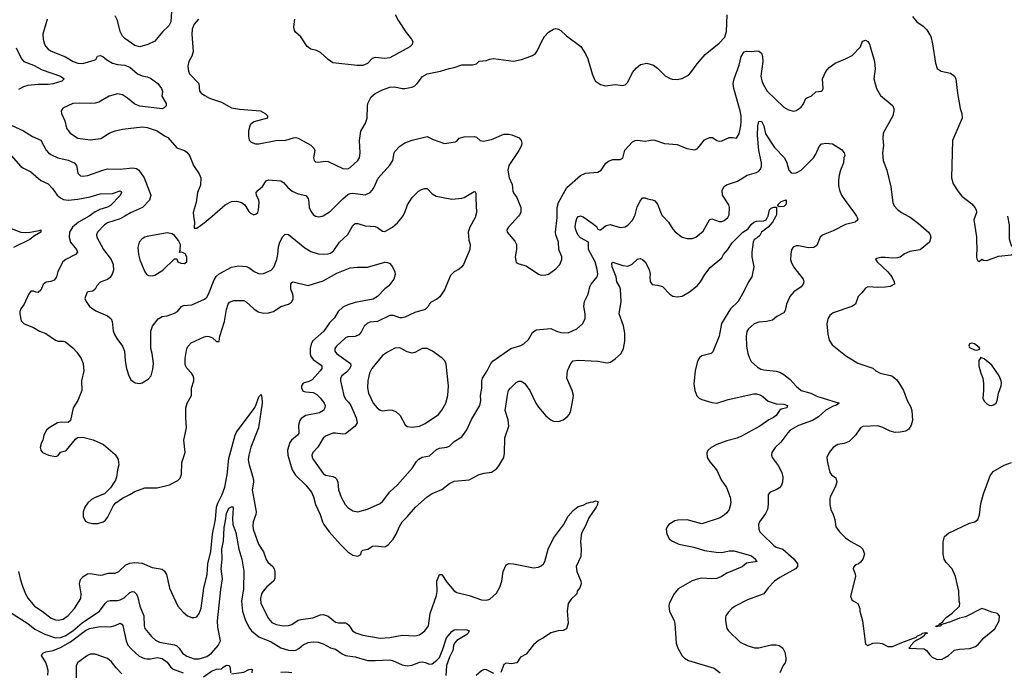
# Model space of a CAD drawing. Header units: inches. Extents: x 1173000 to 1307049, y 522583 to 678455.
# Tile 187 of 256: x 1203520 to 1211472, y 586315 to 591587. Entities that reach past the tile are written whole.
import ezdxf

# ---------------------------------------------------------------- set-up
doc = ezdxf.new("R2010")
doc.units = ezdxf.units.IN
doc.header["$MEASUREMENT"] = 0
for name, color, linetype in [('B2508', 7, 'Continuous'), ('B2509', 7, 'Continuous'), ('B2518', 7, 'Continuous'), ('B2519', 7, 'Continuous')]:
    doc.layers.add(name, color=color, linetype=linetype)

msp = doc.modelspace()

# ---------------------------------------------------------------- linework, layer by layer
at = {"layer": 'B2508', "color": 5}
for points, elevation in [([(1204081.8, 590000), (1204080.8, 589999.2), (1203994.4, 589950), (1203946, 589910), (1203921.7, 589870), (1203918.2, 589830), (1203931.1, 589790), (1203979.6, 589730), (1203986, 589710), (1203970.4, 589690), (1203893.7, 589650), (1203868, 589630), (1203827.5, 589552.5), (1203818.3, 589510), (1203797.6, 589482.4), (1203770, 589471.4), (1203734.1, 589465.9), (1203722.2, 589457.8), (1203710, 589447.8), (1203690, 589403), (1203670, 589383.5), (1203650, 589384.7), (1203630, 589393.7), (1203610, 589393.3), (1203590, 589367), (1203557, 589290), (1203528.2, 589250), (1203520.4, 589230), (1203520.4, 589210), (1203533, 589153), (1203554.8, 589130), (1203630, 589099.3), (1203681, 589070), (1203730, 589052.2), (1203810, 588998), (1203830, 588990.5), (1203870, 588990.8), (1203890, 588984), (1203950, 588935.3), (1203981.3, 588901.3), (1204016.9, 588850), (1204031.9, 588808.1), (1204038, 588750), (1204019.1, 588670), (1204020.5, 588590), (1203990.4, 588510), (1203950.6, 588450), (1203930.5, 588349.5), (1203910, 588334), (1203855.9, 588335.9), (1203826, 588330), (1203757.3, 588290), (1203736.3, 588270), (1203714, 588230), (1203706, 588190), (1203696, 588170), (1203686, 588130), (1203690.8, 588110), (1203704, 588090), (1203752, 588070), (1203810, 588058.8), (1203818.6, 588061.4), (1203830, 588066), (1203850, 588092), (1203890, 588104), (1203897.2, 588110), (1203970, 588198.8), (1203987.3, 588212.7), (1204030, 588215.5), (1204112.5, 588192.5), (1204195.9, 588155.9), (1204290, 588074.8), (1204314, 588034), (1204320.4, 587990), (1204308.4, 587950), (1204300.3, 587890), (1204292.3, 587867.7), (1204253.9, 587806.1), (1204204.7, 587755.3), (1204130, 587728.2), (1204099.3, 587710), (1204070, 587683.6), (1204045.5, 587650), (1204031.7, 587610), (1204032, 587570), (1204050, 587535.5), (1204070, 587524.2), (1204110, 587518), (1204150, 587518), (1204194.5, 587530), (1204210, 587541.3), (1204230, 587566), (1204277.6, 587662.4), (1204296, 587684), (1204350, 587722.6), (1204409.3, 587750), (1204450, 587775.8), (1204530, 587804.4), (1204630, 587806.3), (1204729, 587830), (1204796.9, 587863.1), (1204816.9, 587883.1), (1204826.9, 587913.1), (1204829.8, 588010.2), (1204855.1, 588090), (1204844.8, 588190), (1204867.6, 588290), (1204861.1, 588370), (1204861.8, 588450), (1204872.4, 588490), (1204906, 588550), (1204908.2, 588610), (1204927.4, 588670), (1204927.4, 588690), (1204920.4, 588710), (1204908.4, 588730), (1204870.6, 588770.6), (1204857.4, 588797.4), (1204856.8, 588850), (1204869.8, 588930.2), (1204879.7, 588950), (1204904.9, 588975.1), (1205010, 589026), (1205030, 589030.3), (1205050, 589028.5), (1205075.6, 589015.6), (1205110, 588987.3), (1205132, 588988), (1205136.9, 589030), (1205174.6, 589150), (1205190, 589246.8), (1205202.6, 589290), (1205214.7, 589305.3), (1205250, 589319), (1205330, 589317.4), (1205350, 589307.4), (1205410, 589250.3), (1205446.5, 589226.5), (1205490, 589215.3), (1205530, 589217.8), (1205570.6, 589229.4), (1205628.9, 589271.1), (1205690, 589289.2), (1205714.1, 589305.9), (1205727.5, 589330), (1205729.2, 589350), (1205726.3, 589370), (1205709, 589410), (1205708.8, 589450), (1205716.9, 589463.1), (1205729.7, 589470.3), (1205850, 589439.5), (1205970, 589477.2), (1206082.1, 589537.9), (1206190, 589582), (1206248.2, 589588.2), (1206330, 589586.4), (1206470, 589627.2), (1206490, 589626.4), (1206510, 589616.3), (1206531.5, 589590), (1206548.7, 589550), (1206551.6, 589528.4), (1206540.2, 589490), (1206502.3, 589437.7), (1206468.5, 589411.5), (1206410, 589351.6), (1206374.9, 589330), (1206230, 589301.3), (1206170, 589283.4), (1206130, 589263.8), (1206092.7, 589230), (1206061.9, 589178.1), (1206022.5, 589137.5), (1205975.4, 589070), (1205885.7, 588990), (1205874, 588966), (1205865.7, 588930), (1205864.5, 588890), (1205869, 588870), (1205890, 588840.9), (1205955.4, 588795.4), (1205960.3, 588790), (1205959.6, 588770), (1205947.7, 588750), (1205881.6, 588678.4), (1205855.8, 588664.2), (1205810, 588649.4), (1205796.4, 588630), (1205794.4, 588610), (1205810, 588587.2), (1205830, 588580.3), (1205890, 588574.6), (1205918.7, 588558.7), (1205948.7, 588530), (1205978, 588490), (1205985.7, 588470), (1205985.3, 588450), (1205974, 588430), (1205942, 588410), (1205830.9, 588389.1), (1205793.6, 588366.4), (1205782.3, 588350), (1205770.2, 588310), (1205773.1, 588246.9), (1205764.7, 588230), (1205716.2, 588190), (1205700.6, 588170), (1205682.7, 588110), (1205684.6, 588070), (1205721.5, 587950), (1205747.8, 587907.8), (1205830, 587827.8), (1205877.6, 587770), (1205893.4, 587733.4), (1205908.1, 587670), (1205946.9, 587590), (1205964.6, 587530), (1205974.9, 587510), (1206019.5, 587450), (1206110, 587348.2), (1206169.3, 587289.3), (1206210, 587260.3), (1206250, 587251.8), (1206274.4, 587265.6), (1206279.7, 587290), (1206290, 587301.3), (1206330.8, 587309.2), (1206370, 587334), (1206390, 587337.6), (1206470, 587328.5), (1206496.3, 587343.7), (1206536.4, 587390), (1206559.2, 587430), (1206586.3, 587493.7), (1206610, 587530.3), (1206649.7, 587570), (1206715.6, 587650), (1206810, 587731.6), (1206850, 587758.7), (1206930, 587790.5), (1206990, 587839.3), (1207030, 587858.4), (1207151.1, 587868.9), (1207230, 587912.7), (1207270, 587924), (1207330, 587930.7), (1207370, 587957.3), (1207390, 587982.8), (1207429.6, 588050.4), (1207435.3, 588084.7), (1207438, 588210), (1207470, 588302), (1207464.6, 588355.4), (1207441, 588430), (1207462.2, 588570), (1207468.8, 588590), (1207482.7, 588610), (1207530, 588654.9), (1207550, 588666.2), (1207570, 588666.2), (1207597.3, 588650), (1207639.1, 588590), (1207687.9, 588490), (1207710, 588457.6), (1207770, 588387.2), (1207810, 588353.1), (1207830, 588343.6), (1207870, 588341.7), (1207910, 588354), (1207942.6, 588377.4), (1207958.9, 588401.1), (1207970.8, 588429.2), (1207991, 588530), (1207992.1, 588550), (1207982.3, 588590), (1207937.6, 588690), (1207943.6, 588750), (1207970, 588810.7), (1207989.7, 588830.3), (1208030, 588836.9), (1208190, 588828.9), (1208265.4, 588814.6), (1208290, 588819.3), (1208330, 588846), (1208376.9, 588890), (1208396, 588930), (1208408.2, 588990), (1208405.7, 589054.3), (1208395, 589115), (1208362.4, 589210), (1208378, 589310), (1208372.9, 589410), (1208367.1, 589430), (1208343.5, 589470), (1208338, 589510), (1208305.7, 589590), (1208303.3, 589616.7), (1208310, 589627.7), (1208390, 589599.7), (1208430, 589596.9), (1208467.2, 589612.8), (1208510, 589652.4), (1208530, 589656.4), (1208550, 589650.4), (1208570.4, 589630), (1208604, 589570), (1208610.6, 589530.6), (1208607.7, 589510), (1208611, 589471), (1208626.8, 589446.8), (1208670, 589442.8), (1208710, 589430.7), (1208770, 589370.7), (1208794.4, 589354.4), (1208830, 589347), (1208870, 589354.6), (1208930, 589387.6), (1208990, 589436.5), (1209018.5, 589470), (1209052.9, 589527.1), (1209096, 589584), (1209190, 589663.8), (1209204.4, 589690), (1209239.8, 589730), (1209275, 589785), (1209358.8, 589870), (1209402, 589898), (1209427.1, 589932.9), (1209448.3, 589951.7), (1209470, 589959.6), (1209530, 589961.8), (1209547.3, 589970), (1209562.6, 589997.4), (1209563.3, 590000)], 920), ([(1204369.3, 590000), (1204330, 589978.2), (1204230, 589944.5), (1204206, 589930), (1204148, 589870), (1204141.3, 589850), (1204143.2, 589830), (1204197.6, 589730), (1204259.7, 589650), (1204275.5, 589610), (1204276.5, 589563.5), (1204267.8, 589532.2), (1204250, 589503.7), (1204230, 589487.3), (1204170, 589466.6), (1204142, 589438), (1204130, 589409), (1204110, 589394), (1204070, 589388), (1204061, 589379), (1204046.8, 589333.2), (1204056.3, 589310), (1204084.9, 589270), (1204098.6, 589258.6), (1204136, 589236), (1204230, 589194.6), (1204257.6, 589170), (1204267, 589150), (1204274.1, 589074.1), (1204284.4, 589044.4), (1204303.1, 589010), (1204350.3, 588950), (1204367.2, 588910), (1204371.7, 588830), (1204382.3, 588770), (1204397.8, 588717.8), (1204418.7, 588678.7), (1204452.4, 588652.4), (1204490, 588648.5), (1204510, 588654.4), (1204557.7, 588682.3), (1204580.7, 588710), (1204596.2, 588763.8), (1204600.4, 588810), (1204591, 588890), (1204579.7, 588930), (1204578.5, 589070), (1204592.8, 589110), (1204638.4, 589170), (1204670, 589190.4), (1204710, 589194.4), (1204770, 589215.3), (1204794, 589230), (1204827.6, 589270), (1204841.8, 589278.2), (1204910, 589282.8), (1205011.3, 589328.7), (1205030, 589345.7), (1205043.8, 589370), (1205090, 589486), (1205107.2, 589512.8), (1205130, 589533.1), (1205230, 589588), (1205290, 589597.3), (1205350, 589592), (1205370, 589584.7), (1205412.7, 589552.7), (1205453.4, 589533.4), (1205490, 589536.4), (1205550, 589563.1), (1205571.6, 589588.4), (1205596.4, 589650), (1205605.3, 589690), (1205610, 589751.3), (1205619.7, 589790), (1205644.7, 589835.3), (1205664.8, 589855.2), (1205690, 589852.7), (1205822.7, 589742.7), (1205870, 589713.2), (1205930, 589695.3), (1205970, 589691.8), (1206010, 589696.5), (1206030, 589701.5), (1206058.2, 589721.8), (1206102.4, 589790), (1206168.6, 589851.4), (1206210, 589924), (1206230, 589939.3), (1206250, 589941.6), (1206310, 589920.5), (1206390, 589915.5), (1206410, 589907.7), (1206450, 589878), (1206470, 589875.5), (1206530, 589910.4), (1206570, 589946), (1206610, 589992), (1206614.2, 590000)], 940), ([(1204924.2, 590000), (1204930.6, 589949.4), (1204928.1, 589908.1), (1204930, 589902), (1204941.4, 589901.4), (1204950, 589902), (1205010, 589946), (1205073.6, 590000)], 960), ([(1207200.8, 590000), (1207198, 589990), (1207154, 589910), (1207142, 589870), (1207146.9, 589806.9), (1207157.1, 589770), (1207156.4, 589730), (1207103.8, 589610), (1207090.3, 589589.7), (1207070, 589572), (1207030, 589549.4), (1206999.9, 589520.1), (1206950, 589405.2), (1206911.7, 589348.3), (1206890, 589329.5), (1206838, 589302), (1206828.2, 589291.8), (1206819.1, 589270), (1206794.3, 589245.7), (1206710, 589221.5), (1206630, 589184.4), (1206610, 589178.3), (1206590, 589179.1), (1206538.2, 589198.2), (1206510, 589197.2), (1206410, 589149.7), (1206350, 589142.2), (1206330, 589135.1), (1206302, 589110), (1206278, 589062), (1206259.7, 589040.3), (1206230, 589026.9), (1206170, 589025.4), (1206150, 589016.9), (1206079.5, 588950), (1206064.4, 588930), (1206064.2, 588910), (1206078.9, 588890), (1206191.7, 588810), (1206193.6, 588790), (1206185.5, 588770), (1206159.5, 588740.5), (1206120.3, 588710), (1206111.6, 588690), (1206111.3, 588670), (1206136.8, 588550), (1206150, 588522.6), (1206175.9, 588495.9), (1206193.4, 588470), (1206238.3, 588370), (1206245.5, 588330), (1206230, 588303.7), (1206150, 588242.4), (1206130, 588238.9), (1206070, 588247.2), (1206050, 588246), (1205990, 588223.5), (1205970, 588206), (1205926.6, 588133.4), (1205887.4, 588090), (1205880.3, 588070), (1205883.2, 588050), (1205891.5, 588030), (1205970, 587921.1), (1205990, 587906), (1206050, 587896.9), (1206068, 587888), (1206077.5, 587877.5), (1206090.3, 587850), (1206095.6, 587790), (1206116.5, 587730), (1206148.7, 587670), (1206170, 587646), (1206210, 587619.3), (1206250, 587610.4), (1206330, 587633.7), (1206430, 587678.7), (1206450, 587695.8), (1206508.2, 587771.8), (1206570, 587830.3), (1206692.4, 587967.6), (1206723.3, 588016.7), (1206742.4, 588037.6), (1206770, 588052), (1206830, 588064.2), (1206886.6, 588113.4), (1206910, 588125.3), (1206970, 588134.3), (1206990, 588142.6), (1207030, 588178), (1207090, 588217.1), (1207130, 588273), (1207170, 588356.3), (1207234.7, 588470), (1207244, 588510), (1207242.3, 588550), (1207251.2, 588610), (1207251.2, 588670), (1207258, 588690), (1207295.1, 588750), (1207325.1, 588810), (1207342.7, 588830), (1207486, 588930), (1207566.2, 588953.8), (1207591.2, 588968.8), (1207630, 589004), (1207661.4, 589058.6), (1207690, 589080.4), (1207810, 589093), (1207856, 589070), (1207890, 589058.9), (1207950, 589057.8), (1208019.5, 589090), (1208066.3, 589130), (1208086.3, 589170), (1208086, 589210), (1208074.7, 589270), (1208080.5, 589310), (1208111.1, 589370), (1208124.2, 589430), (1208134.8, 589450), (1208182.4, 589510), (1208188.6, 589531.4), (1208183.8, 589570), (1208168.1, 589630), (1208112.3, 589730), (1208112.8, 589790), (1208050, 589823.5), (1208028.4, 589850), (1208010.7, 589890), (1208007.1, 589912.9), (1208010.9, 589950), (1208019.7, 589980.3), (1208030, 589996.3), (1208043, 590000)], 940), ([(1205911.8, 590000), (1205930, 589994.9), (1205950, 589996.4), (1205962, 590000)], 960), ([(1207547.3, 590000), (1207466.8, 589910), (1207454.8, 589890), (1207457.3, 589870), (1207518.3, 589798.3), (1207531.6, 589771.6), (1207532.2, 589730), (1207522.4, 589670), (1207530, 589624.7), (1207550, 589614.8), (1207610, 589599.1), (1207710, 589530.8), (1207730, 589524), (1207770, 589524.9), (1207790, 589530.7), (1207850, 589574), (1207880.9, 589610), (1207897, 589650), (1207897, 589670), (1207875.1, 589730), (1207871.5, 589790), (1207849.7, 589849.7), (1207846.6, 589870), (1207860.8, 589990), (1207860.9, 590000)], 960), ([(1208055.6, 590000), (1208070, 589994.8), (1208144, 589944), (1208177.2, 589917.2), (1208190, 589894.8), (1208202, 589890), (1208210, 589889.2), (1208257, 589923), (1208288, 589932), (1208370, 589908.5), (1208410, 589913.7), (1208430, 589927.2), (1208470.5, 589969.5), (1208485.7, 590000)], 940), ([(1208712.9, 590000), (1208760.4, 589950), (1208794.1, 589894.1), (1208812.8, 589872.8), (1208870.8, 589830), (1208910, 589818), (1208950, 589818.3), (1208979.5, 589830), (1209041, 589879), (1209090, 589970.4), (1209110, 589977.6), (1209170, 589955.3), (1209190, 589956.5), (1209210, 589964.2), (1209238.9, 589990), (1209244.1, 590000)], 940), ([(1209626, 590000), (1209600.7, 589950), (1209563.6, 589910), (1209510, 589870.9), (1209496.3, 589843.7), (1209476.2, 589823.8), (1209450.4, 589810), (1209442.4, 589790), (1209432.7, 589710), (1209432.7, 589670), (1209448.2, 589590), (1209432.7, 589510), (1209404.9, 589470), (1209369.1, 589390.9), (1209322, 589310), (1209260.6, 589250), (1209188.3, 589131.7), (1209169.2, 589030.8), (1209117.2, 588902.8), (1209104.7, 588890), (1209030, 588871.3), (1209010, 588856.2), (1209000, 588840), (1208990, 588817.2), (1208974, 588750), (1208964.2, 588644.2), (1208972.2, 588590), (1208988.2, 588548.2), (1209008.2, 588530), (1209030, 588519.6), (1209110, 588494), (1209150, 588490.2), (1209241, 588518.9), (1209450, 588563.6), (1209470, 588564.2), (1209496.5, 588556.5), (1209521.7, 588541.7), (1209565.8, 588505.8), (1209630, 588482.9), (1209690, 588481.4), (1209721.3, 588470), (1209715.5, 588450), (1209670, 588441.8), (1209655.3, 588430), (1209630.2, 588389.8), (1209607.3, 588372.7), (1209570, 588353.1), (1209497.1, 588302.9), (1209350, 588222.9), (1209313.2, 588206.8), (1209230, 588184.5), (1209150, 588155.5), (1209103, 588130), (1209079.3, 588110), (1209068, 588090), (1209072.7, 588050), (1209094.3, 588014.3), (1209150, 587946.8), (1209184.9, 587870), (1209227.2, 587807.2), (1209256.5, 587730), (1209263.1, 587690), (1209261.7, 587670), (1209248.9, 587630), (1209230, 587602), (1209210, 587583.1), (1209176.4, 587563.6), (1209030, 587515.3), (1208910, 587546.4), (1208836.3, 587543.7), (1208810, 587538.3), (1208763, 587510), (1208748, 587490), (1208740.5, 587470), (1208745.5, 587430), (1208767.7, 587390), (1208793, 587373), (1208842.8, 587350), (1208965.2, 587325.2), (1209050, 587298.5), (1209145.3, 587285.3), (1209190, 587282.6), (1209250, 587295.6), (1209290, 587296.3), (1209430, 587256.3), (1209463.2, 587230), (1209463.5, 587223.5), (1209475.5, 587210), (1209390, 587196), (1209354.2, 587165.8), (1209230, 587116.2), (1209188.7, 587090), (1209150, 587072.7), (1209108.7, 587068.7), (1209030, 587075), (1208990, 587067.7), (1208950, 587053.3), (1208837.1, 586990), (1208804.4, 586950), (1208764.9, 586870), (1208761.3, 586850), (1208768.5, 586810), (1208805.5, 586730), (1208810.7, 586710), (1208821.5, 586550), (1208834, 586510), (1208870, 586448.4), (1208888.5, 586428.5), (1208922, 586410), (1209128.5, 586348.5), (1209176, 586310)], 920), ([(1203450, 589900.2), (1203530, 589871.3), (1203591.7, 589868.3), (1203676.9, 589883.1), (1203690.4, 589890), (1203690.2, 589870), (1203639.1, 589840.9), (1203600.8, 589810), (1203470, 589747.6)], 880), ([(1210000, 589843.6), (1209983.8, 589830), (1209957.5, 589762.5), (1209934.3, 589745.7), (1209890, 589743), (1209810, 589759.7), (1209790, 589758.9), (1209765.5, 589750), (1209753.3, 589726.7), (1209746.4, 589693.6), (1209746, 589650), (1209750.3, 589630), (1209768.7, 589590), (1209848.5, 589490), (1209852.2, 589470), (1209846.4, 589450), (1209830.2, 589429.8), (1209772.5, 589387.5), (1209740.4, 589350), (1209711.8, 589290), (1209702.3, 589237.7), (1209690, 589218.4), (1209634.8, 589190), (1209599.5, 589160.5), (1209550.3, 589149.7), (1209490, 589144), (1209451.3, 589128.7), (1209404.9, 589090), (1209392.9, 589067.1), (1209386.3, 589030), (1209388.5, 588950), (1209399.5, 588890), (1209412.8, 588852.8), (1209426.6, 588826.6), (1209479, 588779), (1209504.8, 588764.8), (1209530, 588757.8), (1209630, 588747.1), (1209658.8, 588738.8), (1209690, 588721.5), (1209741, 588681), (1209790, 588626), (1209831, 588590), (1209910, 588570.4), (1209962.6, 588542.6), (1210000, 588531.4)], 940), ([(1203510.3, 587130), (1203522.3, 587070), (1203542, 587010), (1203566.2, 586950), (1203588.4, 586910), (1203640.2, 586850), (1203701.7, 586810), (1203772.8, 586752.8), (1203810, 586738.4), (1203830, 586735.9), (1203870, 586745.4), (1203910, 586772.4), (1203962, 586830), (1204013.3, 586910), (1204016.8, 586950), (1204002.2, 587030), (1204010, 587063.8), (1204031.3, 587090), (1204067.3, 587110), (1204090, 587113.2), (1204170, 587099.7), (1204190, 587101), (1204235.4, 587115.4), (1204290, 587115.3), (1204321.3, 587130), (1204376.6, 587183.4), (1204410, 587197.2), (1204450, 587202.8), (1204510, 587196.9), (1204590, 587162.3), (1204670, 587147.2), (1204690, 587132.4), (1204704.5, 587104.5), (1204730, 586993.4), (1204797.1, 586850), (1204839.9, 586799.9), (1204876, 586770), (1204910, 586756.3), (1204930, 586756.3), (1204950, 586764), (1204970, 586790.7), (1204985.8, 586834.2), (1205006.3, 586993.7), (1205034.7, 587105.3), (1205039.9, 587190), (1205062.2, 587290), (1205076.1, 587430), (1205099.9, 587550), (1205108.8, 587650), (1205119.2, 587680.8), (1205155.3, 587750), (1205177.1, 587810), (1205194.5, 587910), (1205210, 588042), (1205260.3, 588230), (1205270, 588254.6), (1205413.4, 588446.6), (1205425.8, 588470), (1205450, 588540.5), (1205470, 588558), (1205475.9, 588535.9), (1205477.1, 588490), (1205447.2, 588290), (1205386.7, 588133.3), (1205370.1, 588069.9), (1205365.7, 588030), (1205371.8, 587990), (1205392.8, 587930), (1205407.1, 587870), (1205407.5, 587850), (1205396.8, 587790), (1205429.2, 587610), (1205428, 587590), (1205404.7, 587530), (1205401.8, 587501.8), (1205406.2, 587470), (1205449.2, 587350), (1205487.7, 587287.7), (1205510, 587225.5), (1205524.2, 587204.2), (1205564.9, 587170), (1205576, 587150), (1205579.6, 587130), (1205579.6, 587070), (1205570, 587051.8), (1205514.8, 587005.2), (1205484.9, 586970), (1205474, 586950), (1205464.4, 586910), (1205466, 586870), (1205528.8, 586748.8), (1205557.4, 586717.4), (1205590, 586699.7), (1205650, 586690.2), (1205690, 586692.4), (1205717.7, 586702.3), (1205770, 586735.3), (1205790, 586741.5), (1205886.3, 586753.7), (1205950, 586778), (1205970, 586780.8), (1206010, 586768.8), (1206070, 586720.3), (1206095.1, 586715.1), (1206150, 586714.4), (1206162, 586710), (1206176.8, 586696.8), (1206207, 586650), (1206234.5, 586634.5), (1206290, 586615.9), (1206430, 586590.2), (1206510, 586596.5), (1206610, 586614), (1206710, 586610.4), (1206750, 586616.4), (1206793, 586650), (1206821.3, 586690), (1206835.3, 586790), (1206885.5, 586934.5), (1206891.5, 586968.5), (1206889.9, 587050), (1206910, 587105.3), (1206930, 587103.7), (1206970, 587043.6), (1207030, 586973.6), (1207050, 586958.6), (1207150, 586935.3), (1207250, 586901.5), (1207290, 586898), (1207315.7, 586904.3), (1207370, 586954.9), (1207396.4, 587003.6), (1207414.2, 587050), (1207425.4, 587130), (1207450, 587184), (1207470, 587194.4), (1207507.9, 587192.1), (1207670, 587159), (1207710, 587165.1), (1207730, 587174), (1207749.9, 587190.1), (1207760.8, 587210), (1207788.3, 587310), (1207830, 587397.6), (1207912.8, 587507.2), (1207950, 587575.3), (1207990, 587621.6), (1208030, 587654), (1208070, 587664), (1208099.3, 587680.7), (1208130, 587690.4), (1208150, 587690.6), (1208170, 587701), (1208190, 587694), (1208186, 587670), (1208174.8, 587650), (1208116.2, 587563.8), (1208090, 587497.2), (1208062, 587450), (1208054.9, 587425.1), (1208048.2, 587370), (1208054.9, 587310), (1208051.8, 587250), (1208015.3, 587170), (1208018.7, 587130), (1208050.4, 587050), (1208054, 587030), (1208042.9, 586997.1), (1208023, 586970), (1208020.5, 586950), (1207973.1, 586906.9), (1207950.2, 586869.9), (1207941.6, 586810), (1207948.5, 586711.5), (1207935.2, 586664.7), (1207910, 586651.5), (1207869.8, 586649.8), (1207810, 586634.5), (1207750, 586592.2), (1207709.4, 586570.6), (1207670, 586536.9), (1207610, 586461.6), (1207563.4, 586436.6), (1207536, 586390), (1207490, 586382.7), (1207450, 586389.3), (1207430, 586377.2), (1207406.2, 586313.8)], 880), ([(1210000, 588405.1), (1209970, 588379.1), (1209923.8, 588350), (1209810, 588307.4), (1209742.6, 588270), (1209722.3, 588250), (1209665.7, 588174.3), (1209620.5, 588130), (1209593.4, 588090), (1209590.7, 588070), (1209597.3, 588050), (1209645.1, 587985.1), (1209674, 587930), (1209683.1, 587890), (1209680.4, 587850), (1209673.4, 587826.6), (1209655.1, 587804.9), (1209630, 587789.3), (1209581, 587770), (1209564.9, 587750), (1209563.8, 587670), (1209558.4, 587630), (1209542.5, 587597.5), (1209494.4, 587530), (1209486.4, 587510), (1209488.2, 587470), (1209498, 587450), (1209515.5, 587430), (1209610, 587338.4), (1209630, 587326.3), (1209682, 587310), (1209771.5, 587231.6), (1209802, 587190), (1209802, 587170), (1209784.9, 587150), (1209659.4, 587080.6), (1209616.5, 587050), (1209564.1, 586995.9), (1209530, 586947.6), (1209398.6, 586901.4), (1209298, 586850), (1209270, 586829), (1209242.3, 586797.7), (1209222, 586770), (1209219.9, 586760.1), (1209219.1, 586730), (1209230.6, 586670), (1209244, 586650), (1209339, 586559), (1209394.8, 586530), (1209453.5, 586513.5), (1209490, 586512), (1209590, 586536), (1209630, 586536.5), (1209654.8, 586530), (1209683, 586510), (1209698, 586478), (1209707.3, 586430), (1209707.3, 586410), (1209700.7, 586390), (1209685.5, 586370), (1209658, 586310)], 940), ([(1203370, 586847), (1203586.7, 586710), (1203643.4, 586663.4), (1203723.9, 586623.9), (1203810, 586593.4), (1203850, 586596.2), (1203887.2, 586610), (1203950, 586649.2), (1204025.3, 586714.7), (1204165.3, 586810), (1204210, 586871.6), (1204230, 586889.1), (1204250, 586895.6), (1204310, 586894), (1204330, 586900.7), (1204363.3, 586916.7), (1204410, 586960.3), (1204430, 586968.2), (1204444.4, 586964.4), (1204460.5, 586950), (1204472.2, 586930), (1204490.2, 586850.2), (1204523.6, 586770), (1204525.8, 586690), (1204531.8, 586670), (1204583.7, 586603.7), (1204615.5, 586575.5), (1204650, 586558.4), (1204770, 586537.2), (1204789.3, 586529.3), (1204808.9, 586510), (1204834.9, 586470), (1204870, 586446), (1204930, 586423.2), (1204970, 586422.6), (1205030, 586442.5), (1205068.8, 586470), (1205122.4, 586530), (1205140.7, 586570), (1205120, 586680), (1205116.6, 586730), (1205144.6, 586984.6), (1205158.7, 587070), (1205146.7, 587150), (1205154.9, 587230), (1205151.7, 587310), (1205165.5, 587374.5), (1205170, 587484.7), (1205182.6, 587537.4), (1205190, 587598.8), (1205210, 587639.5), (1205234.9, 587654.9), (1205242.8, 587642.8), (1205237.2, 587557.2), (1205241.7, 587510), (1205264.3, 587444.3), (1205289.1, 587310), (1205315, 587230), (1205330, 587132), (1205326.3, 586990), (1205310.7, 586890), (1205318.2, 586810), (1205341.1, 586741.1), (1205370, 586680.3), (1205392.1, 586650), (1205450, 586600.1), (1205550, 586560.7), (1205630, 586511.6), (1205690, 586494.4), (1205730, 586490.1), (1205750, 586493.8), (1205773.8, 586506.2), (1205810, 586536.6), (1205850, 586555.9), (1205890, 586561.4), (1205930, 586557.2), (1205970, 586545.6), (1206030, 586511.6), (1206070, 586502.6), (1206122.9, 586462.9), (1206150, 586450.9), (1206230, 586440.5), (1206330, 586411.5), (1206390, 586409.1), (1206510, 586414.7), (1206530.5, 586410), (1206610, 586374.2), (1206650, 586367.7), (1206690, 586372.8), (1206750, 586397.5), (1206770, 586399.3), (1206795.1, 586395.1), (1206830, 586381.1), (1206850, 586383.7), (1206890, 586411.6), (1206910, 586434.9), (1206938, 586502), (1206966.9, 586593.1), (1207010, 586643.6), (1207030, 586657), (1207050, 586660.3), (1207130, 586659), (1207150.4, 586650), (1207141.7, 586630), (1207130, 586619.1), (1207049.3, 586570.7), (1207030.6, 586550), (1207022.8, 586530), (1207017.3, 586490), (1206990, 586437.2), (1206967.2, 586370), (1206961.3, 586290)], 860), ([(1203748, 586292), (1203749.9, 586330), (1203739.2, 586370), (1203730, 586395.1), (1203696.3, 586450), (1203706.6, 586470), (1203730, 586478.9), (1203790, 586490.1), (1203850, 586514.6), (1203930, 586559.9), (1204050, 586652.8), (1204082.6, 586670), (1204170, 586683.7), (1204250, 586682.2), (1204290, 586693.5), (1204332, 586712), (1204344.7, 586704.7), (1204352.7, 586692.7), (1204380.5, 586570), (1204394.5, 586534.5), (1204422, 586502), (1204485.8, 586445.8), (1204526.7, 586426.7), (1204550, 586422.3), (1204577.3, 586422.7), (1204630, 586434), (1204670, 586427.2), (1204710, 586395.6), (1204738.7, 586358.7), (1204760.5, 586340.4), (1204839.3, 586310)], 840), ([(1204343.8, 586303.8), (1204298.9, 586350), (1204260.1, 586400.1), (1204230, 586425.7), (1204130, 586462.1), (1204090, 586460.6), (1204068.5, 586451.5), (1203990, 586394.4), (1203974.8, 586370), (1203976.9, 586270)], 840), ([(1205003.1, 586276.9), (1205070, 586324), (1205110, 586341), (1205150, 586342), (1205162.5, 586357.5), (1205190, 586373.4), (1205210.8, 586370), (1205220.7, 586350), (1205222, 586310)], 840), ([(1205230, 586303.8), (1205330, 586315.8), (1205370, 586337), (1205390, 586340.5), (1205397.3, 586337.3), (1205394.7, 586310)], 840), ([(1205717.7, 586310), (1205670, 586317.1), (1205630, 586313.1)], 860), ([(1207350, 586304.2), (1207290, 586335.1), (1207270, 586336.3), (1207250, 586326.6), (1207207, 586290)], 880)]:
    msp.add_lwpolyline(points, dxfattribs=dict(at, elevation=elevation))
at = {"layer": 'B2508', "color": 5, "elevation": 960}
for points in [[(1204710, 589865.6), (1204550, 589835.8), (1204530, 589829.6), (1204510, 589816.2), (1204486, 589790), (1204474, 589746), (1204478, 589690), (1204490, 589646.8), (1204530, 589550.8), (1204543, 589530), (1204559.5, 589519.5), (1204590, 589516.5), (1204610, 589522.3), (1204677, 589563), (1204770, 589654.8), (1204790, 589654), (1204798, 589630), (1204821.1, 589621.1), (1204850, 589617.3), (1204869, 589630), (1204869.3, 589670), (1204855.3, 589695.3), (1204830, 589709), (1204810, 589706), (1204816.4, 589723.6), (1204819.3, 589770), (1204803.5, 589803.5), (1204770, 589844.5), (1204750, 589855.6)], [(1206590, 588936.9), (1206550, 588932.4), (1206490, 588902), (1206450, 588873), (1206363.6, 588770), (1206344.7, 588730), (1206330.2, 588669.8), (1206328.5, 588611.5), (1206337.5, 588570), (1206374.7, 588490), (1206406.3, 588450), (1206430, 588432.6), (1206450, 588426.5), (1206510, 588435.5), (1206530, 588433.4), (1206559.8, 588419.8), (1206591.6, 588390), (1206633.1, 588313.1), (1206650, 588301.3), (1206690, 588294.3), (1206750, 588304), (1206795.3, 588324.7), (1206901.4, 588398.6), (1206928.9, 588431.1), (1206961, 588490), (1206977.2, 588550), (1206984.2, 588630), (1206964.2, 588804.2), (1206954, 588830), (1206932.5, 588852.5), (1206854.5, 588910), (1206810, 588931.1), (1206770, 588931.1), (1206710, 588897.4), (1206690, 588892.8), (1206650, 588902.6)]]:
    msp.add_lwpolyline(points, close=True, dxfattribs=at)
at = {"layer": 'B2509', "color": 5}
for points, elevation in [([(1204747.9, 591690), (1204739.5, 591570), (1204724, 591536), (1204672.3, 591487.7), (1204610, 591412), (1204554.4, 591385.6), (1204490, 591367.3), (1204450, 591377), (1204370, 591434), (1204350, 591454.5), (1204331.9, 591491.9), (1204310, 591579.5), (1204290, 591616.9)], 960), ([(1204963.7, 591590), (1204928.3, 591551.7), (1204912.8, 591510), (1204910.2, 591470), (1204920.3, 591330), (1204909.1, 591290.9), (1204887, 591250), (1204878.7, 591210), (1204882.4, 591170), (1204892, 591150), (1204966, 591070), (1204973, 591010), (1204987.7, 590990), (1205013.7, 590973.7), (1205053.7, 590953.7), (1205150, 590919.3), (1205230, 590874.8), (1205295.4, 590864.6), (1205464.7, 590850), (1205501, 590830), (1205522, 590810), (1205522, 590790), (1205410, 590762.9), (1205381.7, 590738.3), (1205368.4, 590690), (1205366.6, 590646.6), (1205374.4, 590614.4), (1205390, 590597.3), (1205424.7, 590584.7), (1205450, 590583.8), (1205589.7, 590610.3), (1205670, 590614.3), (1205730, 590632.6), (1205750, 590634.9), (1205770, 590630.2), (1205870, 590573.6), (1205895.6, 590550), (1205904, 590530), (1205893.7, 590470), (1205897.1, 590450), (1205910, 590438.4), (1205930, 590435.3), (1205990, 590444.4), (1206010, 590440.7), (1206130, 590384.6), (1206170, 590383.1), (1206190, 590392.7), (1206251.6, 590450), (1206264.7, 590470), (1206269.7, 590510), (1206264.7, 590610), (1206274.7, 590685.3), (1206311.5, 590750), (1206326, 590790), (1206327.8, 590890), (1206332.3, 590910), (1206357.2, 590962.8), (1206389.7, 590990.3), (1206450, 591019.3), (1206510, 591040.5), (1206550, 591043), (1206610, 591030.4), (1206630, 591030.4), (1206690, 591040.4), (1206710, 591052.4), (1206728.8, 591071.2), (1206772.9, 591127.1), (1206810, 591150.3), (1206918, 591170), (1206987.2, 591192.8), (1207030, 591200.7), (1207090, 591222.8), (1207178, 591222), (1207208.9, 591231.1), (1207230, 591251.3), (1207290, 591258), (1207312.9, 591267.1), (1207347.2, 591272.8), (1207507.5, 591252.5), (1207573.8, 591266.2), (1207619.1, 591280.9), (1207662, 591298), (1207686, 591314), (1207702, 591338), (1207730, 591402.8), (1207757.2, 591450), (1207790, 591486), (1207830, 591511), (1207850, 591514.8), (1207870, 591510.8), (1207890, 591498.8), (1207935.9, 591455.9), (1208051, 591370), (1208090, 591311.3), (1208107.7, 591270), (1208143, 591150), (1208159.1, 591110), (1208170.8, 591090), (1208210, 591063.8), (1208250, 591053), (1208330, 591062), (1208390, 591056.3), (1208410, 591060.7), (1208430, 591081), (1208470, 591161), (1208501.2, 591198.8), (1208534.8, 591225.2), (1208583.7, 591236.3), (1208638.8, 591218.8), (1208670, 591196), (1208734, 591134), (1208772.1, 591112.1), (1208790, 591106), (1208830, 591103), (1208870, 591113), (1208894.9, 591125.1), (1208920.1, 591139.9), (1208940.8, 591159.2), (1208991.6, 591230), (1209054.6, 591305.4), (1209170, 591397.1), (1209214.3, 591445.7), (1209227.6, 591490), (1209233.6, 591626.4)], 980), ([(1206553.5, 591630), (1206578.4, 591578.4), (1206642.3, 591482.3), (1206684, 591430), (1206693.8, 591410), (1206690, 591386.3), (1206670, 591366.8), (1206510, 591278.4), (1206470, 591272.1), (1206390, 591281.3), (1206367.7, 591272.3), (1206327.7, 591232.3), (1206290, 591216.3), (1206244.2, 591215.8), (1206050, 591238), (1206010, 591265.4), (1205950, 591322.4), (1205917, 591337), (1205870, 591349.3), (1205842.4, 591370), (1205790, 591447.7), (1205746.8, 591486.8), (1205739.3, 591499.3), (1205734.9, 591530), (1205740.8, 591590)], 980), ([(1203740.7, 591590), (1203706.5, 591470), (1203708.2, 591428.2), (1203720.3, 591390), (1203731.8, 591370), (1203749.3, 591349.3), (1203772.7, 591332.7), (1203890, 591286.2), (1203951.8, 591250), (1203990, 591235.1), (1204030, 591232.6), (1204121.4, 591258.6), (1204135.2, 591264.8), (1204148.7, 591291.3), (1204170, 591296.5), (1204190, 591290.2), (1204222.5, 591262.5), (1204270, 591234.3), (1204310, 591223.6), (1204370, 591219.6), (1204410, 591203.2), (1204470.5, 591150), (1204510, 591132.6), (1204550, 591125.5), (1204575.1, 591115.1), (1204634.4, 591070), (1204664.9, 591030), (1204672.3, 591007.7), (1204667.3, 590970), (1204702, 590910), (1204702.8, 590890), (1204685.8, 590874.2), (1204670, 590867.6), (1204488.9, 590888.9), (1204450, 590903.5), (1204390, 590953.5), (1204350, 590978.7), (1204310, 590986.6), (1204242.8, 590970), (1204158.2, 590921.8), (1204130, 590913.1), (1204090, 590908.4), (1204006.4, 590913.6), (1203950.3, 590909.7), (1203868.3, 590871.7), (1203854, 590850), (1203856.3, 590830), (1203883.1, 590770), (1203898.4, 590710), (1203926.4, 590670), (1203990, 590630.3), (1204090, 590615.8), (1204174.1, 590625.9), (1204246.5, 590673.5), (1204290, 590688.8), (1204350, 590702), (1204510, 590721.1), (1204550, 590715.8), (1204630.6, 590690), (1204690, 590648.4), (1204715.8, 590635.8), (1204790, 590552.4), (1204850.3, 590530.3), (1204870, 590516.3), (1204890.5, 590490), (1204924, 590410), (1204970, 590342.8), (1204982.4, 590310), (1204979.5, 590250), (1204957, 590190), (1204945.7, 590110), (1204920.4, 590030), (1204924.2, 590000)], 960), ([(1203490, 591358.4), (1203535.5, 591270), (1203554, 591250), (1203630, 591218.4), (1203701.8, 591181.8), (1203850.7, 591130), (1203878.8, 591110), (1203858.8, 591090), (1203790.8, 591069.2), (1203750, 591062.3), (1203670, 591063.7), (1203585.1, 591054.9), (1203550, 591044.5), (1203510, 591022)], 940), ([(1207860.9, 590000), (1207861.5, 590070), (1207870.8, 590109.2), (1207939.7, 590230), (1208050, 590328.7), (1208090, 590345.7), (1208190, 590354.9), (1208215.1, 590370), (1208253.4, 590426.6), (1208275.3, 590444.7), (1208310, 590456.4), (1208370, 590457.1), (1208390, 590467.7), (1208407.6, 590532.4), (1208470, 590599.1), (1208490, 590610.5), (1208510, 590613), (1208570, 590605.5), (1208630, 590616), (1208650, 590614.8), (1208727, 590587), (1208830, 590577.6), (1208907.2, 590547.2), (1208970, 590534.4), (1208990, 590544.4), (1209010, 590563.8), (1209050, 590615.5), (1209090, 590634.9), (1209114.6, 590634.6), (1209150.4, 590610.4), (1209170, 590604.9), (1209190, 590607.2), (1209250, 590633.7), (1209275.6, 590635.6), (1209310, 590630.8), (1209330, 590664.7), (1209344.1, 590730), (1209347.7, 590767.7), (1209345.3, 590810), (1209339.4, 590850), (1209286.1, 591030), (1209281.5, 591070), (1209289, 591110), (1209330, 591219.1), (1209347.8, 591290), (1209370, 591327), (1209390, 591333.7), (1209430, 591328.8), (1209474.2, 591334.2), (1209490, 591332.7), (1209510, 591317.3), (1209518, 591290), (1209520.3, 591250), (1209506.7, 591130), (1209513.1, 591093.1), (1209524.9, 591065), (1209557.6, 591010), (1209690, 590881.3), (1209730, 590857.6), (1209770, 590848), (1209790, 590853.4), (1209830, 590880.5), (1209850, 590907.3), (1209869.7, 590950.3), (1209881, 590959), (1209911.8, 590970), (1209950, 591003.7), (1209991.5, 591008.5), (1210000, 591014.7)], 960), ([(1209244.1, 590000), (1209250, 590011.3), (1209253.1, 590070), (1209246.6, 590090), (1209197, 590170), (1209192.3, 590210), (1209210, 590238.8), (1209228.1, 590251.9), (1209318, 590282), (1209396, 590330), (1209470, 590352.4), (1209490, 590364), (1209501.4, 590378.6), (1209510, 590401), (1209511.2, 590430), (1209489.3, 590530), (1209478.2, 590650), (1209481, 590730), (1209490, 590763.8), (1209510, 590768.2), (1209530, 590730.5), (1209544.3, 590664.3), (1209614.5, 590554.5), (1209696.4, 590470), (1209716.4, 590430), (1209732.3, 590372.3), (1209750.4, 590350.4), (1209767, 590347), (1209790, 590350.4), (1209830, 590371.8), (1209850, 590388.9), (1209930, 590471.2), (1209950, 590499.1), (1209976.7, 590563.3), (1209995.9, 590584.1), (1210000, 590584.7)], 940), ([(1203414.8, 590750), (1203550, 590690.2), (1203622, 590642), (1203690, 590612.9), (1203733.5, 590533.5), (1203751.6, 590511.6), (1203770, 590498), (1203827.7, 590470), (1203910.9, 590450.9), (1203960.5, 590430), (1203977.6, 590410), (1203990, 590346.8), (1204010, 590326.4), (1204030, 590323.1), (1204070, 590327.8), (1204190, 590372.4), (1204230, 590382.4), (1204330, 590380.2), (1204430, 590389.2), (1204464.4, 590384.4), (1204481.3, 590370), (1204525.7, 590310), (1204579.3, 590170), (1204568.7, 590130), (1204510.3, 590070), (1204414.8, 590025.2), (1204369.3, 590000)], 940), ([(1205962, 590000), (1205970, 590002.4), (1206030, 590040.3), (1206130, 590140.3), (1206170, 590173.8), (1206190, 590182.8), (1206210, 590184.5), (1206310, 590172.9), (1206350, 590190.4), (1206378, 590222), (1206414.8, 590305.3), (1206507.9, 590412.1), (1206533.2, 590450), (1206544.2, 590510), (1206550, 590520.7), (1206590, 590565.5), (1206630, 590592.2), (1206690, 590614.4), (1206810, 590642.4), (1206858.3, 590618.3), (1206950, 590585.5), (1207039.5, 590600.5), (1207050, 590606), (1207070, 590630.8), (1207110, 590640.7), (1207190, 590642.8), (1207210, 590638.8), (1207238, 590610), (1207265.3, 590605.3), (1207330, 590619.6), (1207430, 590662), (1207470, 590661.5), (1207495.5, 590655.5), (1207552.9, 590632.9), (1207570.3, 590610.3), (1207574, 590590), (1207571.7, 590570), (1207551.5, 590530), (1207470.3, 590410), (1207460.9, 590370), (1207472, 590310), (1207495.8, 590255.8), (1207502.3, 590202.3), (1207507.7, 590187.7), (1207534.4, 590150), (1207566.4, 590070), (1207568.4, 590050), (1207566, 590030), (1207556.3, 590010), (1207547.3, 590000)], 960), ([(1203450.3, 590490), (1203530, 590400.3), (1203550, 590386), (1203610, 590357), (1203690, 590286.7), (1203750, 590260.4), (1203784.2, 590224.2), (1203823.6, 590170), (1203850, 590146.7), (1203874.2, 590134.2), (1203910.1, 590130.1), (1203990, 590136.6), (1204090, 590155.3), (1204170, 590179), (1204270, 590183.2), (1204330, 590204.6), (1204340, 590200), (1204342, 590190), (1204330, 590165.8), (1204254.4, 590085.6), (1204230, 590071.3), (1204167.4, 590052.6), (1204130, 590034.6), (1204081.8, 590000)], 920), ([(1205073.6, 590000), (1205179.6, 590090), (1205230, 590118.7), (1205270, 590120.3), (1205311, 590110), (1205337.3, 590090), (1205370, 590036), (1205382.8, 590022.8), (1205410, 590010.6), (1205430, 590017.3), (1205442.7, 590030), (1205449.4, 590050), (1205453, 590110), (1205451.5, 590130), (1205432, 590170), (1205429.5, 590190), (1205446, 590210), (1205481, 590239), (1205510, 590284.4), (1205530, 590293.7), (1205630, 590283.8), (1205650, 590270.6), (1205685.3, 590230), (1205721.2, 590201.2), (1205770, 590179.2), (1205830, 590166.7), (1205850, 590142.8), (1205856.1, 590110), (1205856.5, 590070), (1205870, 590039.1), (1205890, 590014), (1205910, 590000.5), (1205911.8, 590000)], 960), ([(1206614.2, 590000), (1206629.8, 590030), (1206651.1, 590090), (1206689.2, 590150.8), (1206739.3, 590200.7), (1206764.1, 590215.9), (1206790, 590223.6), (1206810, 590222), (1206850, 590181.1), (1206882.2, 590162.2), (1207010, 590137.8), (1207090, 590145.7), (1207110, 590151.7), (1207190, 590198.7), (1207197.4, 590197.4), (1207204.7, 590184.7), (1207202.7, 590142.7), (1207209.1, 590029.1), (1207200.8, 590000)], 940), ([(1208485.7, 590000), (1208490.7, 590010), (1208506.3, 590073.7), (1208530, 590122), (1208550, 590147.7), (1208570, 590148), (1208590, 590139.3), (1208630, 590132.7), (1208650, 590123), (1208670, 590096.3), (1208706.6, 590006.6), (1208712.9, 590000)], 940), ([(1209563.3, 590000), (1209575.1, 590050), (1209590, 590064), (1209610, 590072.8), (1209632, 590072), (1209631.1, 590010), (1209626, 590000)], 920), ([(1208043, 590000), (1208050, 590002), (1208055.6, 590000)], 940)]:
    msp.add_lwpolyline(points, dxfattribs=dict(at, elevation=elevation))
at = {"layer": 'B2509', "color": 5, "elevation": 920}
msp.add_lwpolyline([(1209654.8, 590074.8), (1209642.7, 590082.7), (1209642.7, 590090), (1209670, 590118.7), (1209710, 590131), (1209710, 590095.3), (1209690, 590077.6)], close=True, dxfattribs=at)
at = {"layer": 'B2518', "color": 5}
for points, elevation in [([(1210277.4, 590000), (1210283.8, 589990), (1210287.7, 589970), (1210266, 589950), (1210190, 589932.2), (1210090, 589881.8), (1210007.7, 589850), (1210000, 589843.6)], 940), ([(1210696.1, 590000), (1210711.6, 589991.6), (1210779.8, 589939.8), (1210858.4, 589870), (1210872.4, 589850), (1210877.1, 589830), (1210867.3, 589790), (1210791.5, 589728.5), (1210710, 589713.7), (1210665.4, 589694.6), (1210630, 589669.7), (1210610, 589664.2), (1210570, 589659.6), (1210510, 589666.6), (1210474.4, 589665.6), (1210442, 589658), (1210432, 589650), (1210444.7, 589630), (1210530.7, 589550), (1210564, 589510), (1210582.8, 589470), (1210584.7, 589450), (1210550, 589432.7), (1210510, 589426.6), (1210450, 589424.5), (1210370.8, 589429.2), (1210350, 589419), (1210320.5, 589379.5), (1210290.5, 589349.5), (1210270, 589289.5), (1210241, 589270), (1210090, 589218.7), (1210063.7, 589196.3), (1210047.2, 589170), (1210038.3, 589130), (1210045.2, 589045.3), (1210057.2, 588997.2), (1210081.1, 588961.1), (1210190, 588874), (1210290, 588813), (1210410, 588770.6), (1210434.8, 588750), (1210470, 588730.5), (1210564.7, 588710), (1210599.9, 588679.9), (1210625.8, 588645.8), (1210656.3, 588590), (1210688.2, 588510), (1210717.6, 588457.6), (1210724.4, 588430), (1210730.3, 588350), (1210719.5, 588310), (1210700.5, 588279.5), (1210676.5, 588263.5), (1210630, 588253.5), (1210590, 588253.1), (1210550, 588261.8), (1210490, 588292), (1210450, 588306), (1210330, 588299.7), (1210310, 588289.5), (1210269, 588231), (1210219.5, 588180.5), (1210177.3, 588162.7), (1210126.1, 588153.9), (1210090, 588132), (1210057.6, 588090), (1210039.3, 588050), (1210043.1, 588010), (1210062, 587930), (1210076, 587910), (1210110, 587884.7), (1210118, 587850), (1210104.9, 587810), (1210066.6, 587733.4), (1210061.6, 587710), (1210061.6, 587670), (1210070.4, 587630.4), (1210090.5, 587590), (1210102, 587550), (1210111, 587490), (1210141, 587450), (1210190, 587402), (1210231.8, 587371.8), (1210310, 587327.3), (1210328.4, 587308.4), (1210341.6, 587270), (1210330.4, 587230), (1210310, 587205.2), (1210290.4, 587189.6), (1210270, 587182), (1210254.6, 587165.4), (1210250.5, 587150), (1210268.4, 587110), (1210270.6, 587090), (1210230.7, 586930), (1210240.7, 586900.7), (1210250, 586891.3), (1210290, 586871.3), (1210304.7, 586830), (1210306, 586810), (1210327.7, 586730), (1210350, 586542), (1210370, 586531.3), (1210409.3, 586550.7), (1210450, 586554), (1210486.4, 586546.4), (1210530, 586524), (1210570, 586522), (1210643.4, 586556.6), (1210760, 586600), (1210771.6, 586610), (1210799.7, 586620.3), (1210809.9, 586630.1), (1210836.9, 586636.9), (1210850.2, 586630), (1210835.4, 586624.6), (1210824.4, 586615.6), (1210824.2, 586610), (1210797.4, 586590), (1210764.6, 586575.4), (1210741, 586559), (1210715.8, 586530), (1210710, 586514), (1210702, 586510), (1210823.4, 586503.4), (1210842.8, 586490), (1210870, 586454.8), (1210890, 586437.3), (1210930, 586417.3), (1210970, 586420.7), (1210990, 586430.6), (1211021.2, 586450), (1211070, 586493), (1211110, 586500.5), (1211193.4, 586506.6), (1211238, 586522), (1211260.1, 586539.9), (1211307.1, 586592.9), (1211394.5, 586665.5), (1211429.2, 586730), (1211432.7, 586770), (1211418, 586790), (1211370, 586799.5), (1211310, 586826), (1211290, 586829.2), (1211157.2, 586762.8), (1211108.8, 586751.2), (1211038.1, 586721.9), (1210975, 586705), (1210960.6, 586699.4), (1210957.6, 586690), (1210950, 586686.3), (1210922.4, 586682.4), (1210922.4, 586690), (1210943.8, 586696.2), (1210950, 586706.8), (1210956.4, 586703.6), (1210952.7, 586710), (1210977.4, 586722.6), (1210978.5, 586730), (1211003.1, 586756.9), (1211050, 586792.4), (1211109.4, 586850), (1211112.7, 586870), (1211107.3, 586890), (1211105.1, 586970), (1211077.6, 587090), (1211049.6, 587150), (1211002.6, 587202.6), (1210985.6, 587230), (1210978.4, 587270), (1210977, 587370), (1210988, 587412), (1211020.1, 587439.9), (1211190, 587518.7), (1211233.2, 587530), (1211257.6, 587550), (1211271.9, 587588.1), (1211281.4, 587678.6), (1211303.2, 587756.8), (1211357.7, 587902.3), (1211382.2, 587937.8), (1211471.5, 587988.5), (1211530, 588010.4)], 960), ([(1211236.4, 590000), (1211225.5, 589970), (1211248.1, 589831.9), (1211246, 589790), (1211250.6, 589749.4), (1211246.8, 589670), (1211250, 589654), (1211258, 589638), (1211270, 589634), (1211290, 589652), (1211303.6, 589643.6), (1211330, 589641), (1211424.8, 589675.2), (1211530, 589687.3), (1211544.7, 589695.3), (1211555.3, 589710), (1211553.2, 589730), (1211527.3, 589767.3), (1211513.4, 589813.4), (1211514.5, 589930), (1211500.1, 590000)], 980), ([(1210000, 588531.4), (1210138, 588490), (1210112, 588470), (1210090, 588464.2), (1210030, 588431.1), (1210000, 588405.1)], 940)]:
    msp.add_lwpolyline(points, dxfattribs=dict(at, elevation=elevation))
at = {"layer": 'B2518', "color": 5, "elevation": 980}
for points in [[(1211210, 588972.3), (1211190, 588968), (1211186, 588950), (1211190, 588938), (1211230, 588921), (1211250, 588918), (1211270, 588922), (1211275.3, 588930), (1211270, 588938), (1211230, 588969)], [(1211282, 588858), (1211265.4, 588834.6), (1211264.7, 588790), (1211281, 588730), (1211298.8, 588690), (1211304.9, 588650), (1211304.9, 588590), (1211298.8, 588530), (1211310, 588504.7), (1211330, 588484), (1211350, 588474), (1211370, 588470.7), (1211390, 588477.3), (1211405.2, 588490), (1211414, 588510), (1211425.6, 588570), (1211445.6, 588630), (1211449.5, 588650), (1211447, 588670), (1211430, 588709), (1211370, 588795.3), (1211310, 588848)]]:
    msp.add_lwpolyline(points, close=True, dxfattribs=at)
at = {"layer": 'B2519', "color": 5}
for points, elevation in [([(1210730, 591612), (1210764.7, 591570), (1210815.2, 591535.2), (1210845.5, 591505.5), (1210879.1, 591450), (1210892.7, 591392.7), (1210915.2, 591235.2), (1210930, 591191.3), (1210962, 591170), (1211035.9, 591155.9), (1211070, 591131), (1211080.7, 591110), (1211092.5, 590992.5), (1211115.5, 590870), (1211127.7, 590830), (1211130.5, 590790.5), (1211054, 590610), (1211044.9, 590310), (1211059.9, 590259.9), (1211098.4, 590198.4), (1211130, 590162), (1211210, 590099.1), (1211234.9, 590070), (1211244.9, 590050), (1211247.3, 590030), (1211236.4, 590000)], 980), ([(1210000, 591014.7), (1210003.1, 591016.9), (1210009.7, 591030.3), (1210002.6, 591110), (1210030, 591168), (1210058.4, 591201.6), (1210104.8, 591235.3), (1210190, 591270.4), (1210241.7, 591298.3), (1210310, 591366.8), (1210326.2, 591413.8), (1210350, 591422), (1210370.3, 591410.3), (1210383.1, 591390), (1210422.8, 591250), (1210429, 591191), (1210418.3, 591110), (1210439.6, 591030), (1210473, 590973), (1210550.7, 590910), (1210570.7, 590890), (1210579.1, 590870), (1210580.5, 590850), (1210570.4, 590810), (1210494, 590670), (1210490.4, 590630), (1210495.3, 590570), (1210488.7, 590510), (1210494, 590450), (1210522.3, 590370), (1210556.1, 590236.1), (1210572.7, 590110), (1210583.4, 590083.4), (1210610, 590052.7), (1210640.5, 590030), (1210696.1, 590000)], 960), ([(1210000, 590584.7), (1210030, 590589.1), (1210084.5, 590584.5), (1210156.8, 590536.8), (1210179.3, 590510), (1210184.9, 590490), (1210176.5, 590470), (1210172, 590430), (1210149.1, 590370.9), (1210138.7, 590330), (1210131.8, 590290), (1210132.3, 590247.7), (1210140.3, 590210), (1210157.4, 590170), (1210185.5, 590125.5), (1210262.7, 590022.8), (1210277.4, 590000)], 940)]:
    msp.add_lwpolyline(points, dxfattribs=dict(at, elevation=elevation))

doc.saveas('drawing.dxf')
